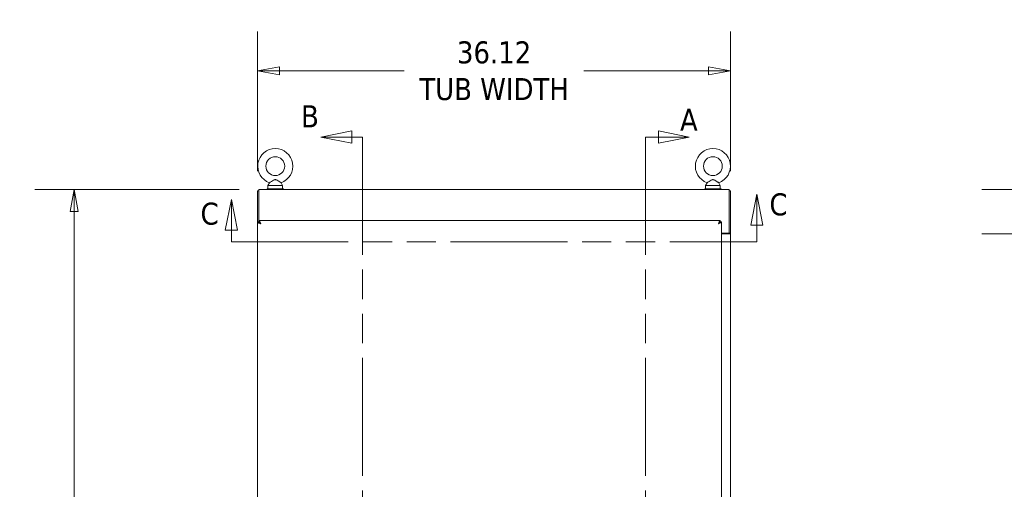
# Model space of a CAD drawing. Header units: inches. Extents: x 16 to 394, y 3 to 249.
# Tile 59 of 116: x 132 to 207, y 164 to 200. Entities that reach past the tile are written whole.
import ezdxf

# ---------------------------------------------------------------- set-up
doc = ezdxf.new("R2010")
doc.units = ezdxf.units.IN
doc.header["$LTSCALE"] = 24
doc.header["$MEASUREMENT"] = 0
doc.linetypes.add('DOUBLE_DASH_CHAIN', pattern=[1.2403, 0.6614, -0.0827, 0.1654, -0.0827, 0.1654, -0.0827])
doc.layers.get('0').update_dxf_attribs({"lineweight": 0})
for name, color, linetype, lineweight in [('Dimension (ANSI)', 7, 'Continuous', 5), ('Section Line (ANSI)', 7, 'DOUBLE_DASH_CHAIN', 5), ('Visible (ANSI)', 7, 'Continuous', 5)]:
    doc.layers.add(name, color=color, linetype=linetype, lineweight=lineweight)
doc.styles.add('Note Text (ANSI)', font='tahoma.ttf')
doc.styles.add('ROMANS', font='tahoma.ttf')
doc.dimstyles.new('Default (ANSI)', dxfattribs={"dimscale": 24, "dimtxt": 0.07, "dimasz": 0.07, "dimexe": 0.125, "dimexo": 0.0625, "dimgap": 0.031496, "dimtad": 0, "dimtih": 1, "dimtoh": 1, "dimrnd": 1e-08, "dimzin": 0, "dimdsep": 46, "dimtxsty": 'ROMANS', "dimblk": 'Filled-1', "dimcen": 0.09, "dimdle": 0.393701, "dimclrd": 256, "dimclre": 256, "dimclrt": 256, "dimadec": 0, "dimazin": 0, "dimtfac": 0.928571, "dimtofl": 0, "dimtmove": 0, "dimatfit": 3, "dimfxl": 1, "dimtolj": 1, "dimtzin": 0, "dimlwd": -1, "dimlwe": -1, "dimarcsym": 0})

# ---------------------------------------------------------------- blocks, each defined once
blk = doc.blocks.new('2dTransSection0')
at = {"layer": 'Section Line (ANSI)', "linetype": 'DOUBLE_DASH_CHAIN', "ltscale": 0.023591}
blk.add_line((7.4855, 7.9646), (7.4855, 4.7302), dxfattribs=at)
at = {"layer": 'Section Line (ANSI)', "linetype": 'Continuous'}
for p, q in [((7.4855, 7.9646), (7.4855, 7.9488)), ((7.4855, 7.9646), (7.527, 7.9646)), ((7.625, 7.9646), (7.527, 7.9841)), ((7.527, 7.9841), (7.527, 7.9451)), ((7.527, 7.9646), (7.625, 7.9646)), ((7.527, 7.9451), (7.625, 7.9646)), ((7.4855, 4.746), (7.4855, 4.7302)), ((7.628, 4.7302), (7.53, 4.7497)), ((7.53, 4.7497), (7.53, 4.7107)), ((7.4855, 4.7302), (7.53, 4.7302)), ((7.53, 4.7302), (7.628, 4.7302)), ((7.53, 4.7107), (7.628, 4.7302))]:
    blk.add_line(p, q, dxfattribs=at)
at = {"layer": 'Section Line (ANSI)', "linetype": 'Continuous', "flags": 128}
for points in [[(7.527, 7.9451), (7.625, 7.9646), (7.527, 7.9841), (7.527, 7.9451)], [(7.53, 4.7107), (7.628, 4.7302), (7.53, 4.7497), (7.53, 4.7107)]]:
    blk.add_lwpolyline(points, dxfattribs=at)
at = {"layer": 'Section Line (ANSI)'}
for points in [[(7.527, 7.9451), (7.625, 7.9646), (7.527, 7.9841), (7.527, 7.9451)], [(7.53, 4.7107), (7.628, 4.7302), (7.53, 4.7497), (7.53, 4.7107)]]:
    blk.add_solid(points, dxfattribs=at)
at = {"layer": 'Section Line (ANSI)', "char_height": 0.07, "attachment_point": 7, "style": 'Note Text (ANSI)'}
for insert in [(7.5953, 7.9844), (7.6152, 4.6246)]:
    blk.add_mtext('A', dxfattribs=dict(at, insert=insert))
blk = doc.blocks.new('2dTransSection1')
at = {"layer": 'Section Line (ANSI)', "linetype": 'Continuous'}
for p, q in [((6.5508, 7.9841), (6.4528, 7.9646)), ((6.5508, 7.9646), (6.4528, 7.9646)), ((6.4528, 7.9646), (6.5508, 7.9451)), ((6.5508, 7.9451), (6.5508, 7.9841)), ((6.5845, 7.9646), (6.5508, 7.9646)), ((6.5845, 7.9646), (6.5845, 7.9488)), ((6.5505, 4.7497), (6.4525, 4.7302)), ((6.5505, 4.7107), (6.5505, 4.7497)), ((6.5845, 4.746), (6.5845, 4.7302)), ((6.5505, 4.7302), (6.4525, 4.7302)), ((6.4525, 4.7302), (6.5505, 4.7107)), ((6.5845, 4.7302), (6.5505, 4.7302))]:
    blk.add_line(p, q, dxfattribs=at)
at = {"layer": 'Section Line (ANSI)', "linetype": 'DOUBLE_DASH_CHAIN', "ltscale": 0.023591}
blk.add_line((6.5845, 7.9646), (6.5845, 4.7302), dxfattribs=at)
at = {"layer": 'Section Line (ANSI)', "linetype": 'Continuous', "flags": 128}
for points in [[(6.5508, 7.9841), (6.4528, 7.9646), (6.5508, 7.9451), (6.5508, 7.9841)], [(6.5505, 4.7497), (6.4525, 4.7302), (6.5505, 4.7107), (6.5505, 4.7497)]]:
    blk.add_lwpolyline(points, dxfattribs=at)
at = {"layer": 'Section Line (ANSI)'}
for points in [[(6.5508, 7.9841), (6.4528, 7.9646), (6.5508, 7.9451), (6.5508, 7.9841)], [(6.5505, 4.7497), (6.4525, 4.7302), (6.5505, 4.7107), (6.5505, 4.7497)]]:
    blk.add_solid(points, dxfattribs=at)
at = {"layer": 'Section Line (ANSI)', "char_height": 0.07, "attachment_point": 7, "style": 'Note Text (ANSI)'}
for insert in [(6.3895, 7.9956), (6.4243, 4.6455)]:
    blk.add_mtext('B', dxfattribs=dict(at, insert=insert))
blk = doc.blocks.new('Filled-1')
at = {"color": 0}
for p, q in [((0, 0), (-1, 0.179)), ((-1, 0.179), (-1, -0.179)), ((-1, 0), (0, 0)), ((-1, -0.179), (0, 0))]:
    blk.add_line(p, q, dxfattribs=at)
at = {"color": 0, "flags": 128}
blk.add_lwpolyline([(-1, -0.179), (0, 0), (-1, 0.179), (-1, -0.179)], dxfattribs=at)
at = {"color": 0}
blk.add_solid([(-1, -0.179), (0, 0), (-1, 0.179), (-1, -0.179)], dxfattribs=at)
blk = doc.blocks.new('*D10')
at = {"layer": 'Defpoints', "color": 0, "transparency": 16777216}
for p in [(136.016, 187.15), (150.13, 187.15), (150.13, 115.025)]:
    blk.add_point(p, dxfattribs=at)
at = {"layer": 'Dimension (ANSI)', "transparency": 16777216}
for p, q in [((148.63, 187.15), (133.016, 187.15)), ((136.016, 185.47), (136.016, 155.533)), ((136.016, 116.705), (136.016, 146.643)), ((148.63, 115.025), (133.016, 115.025))]:
    blk.add_line(p, q, dxfattribs=at)
at = {"layer": 'Dimension (ANSI)', "transparency": 16777216, "xscale": 1.680000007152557, "yscale": 1.680000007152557, "zscale": 1.680000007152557}
for p, rotation in [((136.016, 187.15), 90), ((136.016, 115.025), 270)]:
    blk.add_blockref('Filled-1', p, dxfattribs=dict(at, rotation=rotation))
at = {"layer": 'Dimension (ANSI)', "transparency": 16777216, "insert": (136.016, 151.088), "char_height": 1.68, "attachment_point": 5, "style": 'ROMANS'}
blk.add_mtext('\\A1;72.13\\PTUB\\PHEIGHT', dxfattribs=at)
blk = doc.blocks.new('*D11')
at = {"layer": 'Defpoints', "color": 0, "transparency": 16777216}
for p in [(150.028, 196.195), (150.028, 187.048), (186.153, 187.048)]:
    blk.add_point(p, dxfattribs=at)
at = {"layer": 'Dimension (ANSI)', "transparency": 16777216}
for p, q in [((150.028, 188.548), (150.028, 199.195)), ((186.153, 188.548), (186.153, 199.195)), ((151.708, 196.195), (161.234, 196.195)), ((184.473, 196.195), (174.947, 196.195))]:
    blk.add_line(p, q, dxfattribs=at)
at = {"layer": 'Dimension (ANSI)', "transparency": 16777216, "xscale": 1.680000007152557, "yscale": 1.680000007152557, "zscale": 1.680000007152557, "rotation": 180}
blk.add_blockref('Filled-1', (150.028, 196.195), dxfattribs=at)
at = {"layer": 'Dimension (ANSI)', "transparency": 16777216, "xscale": 1.680000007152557, "yscale": 1.680000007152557, "zscale": 1.680000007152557}
blk.add_blockref('Filled-1', (186.153, 196.195), dxfattribs=at)
at = {"layer": 'Dimension (ANSI)', "transparency": 16777216, "insert": (168.09, 196.195), "char_height": 1.68, "attachment_point": 5, "style": 'ROMANS'}
blk.add_mtext('\\A1;\\fTahoma|b0|i0;\\H1.6800;36.12\\P\\fTahoma|b0|i0;\\H1.6800;TUB WIDTH', dxfattribs=at)
blk = doc.blocks.new('2dTransSection2')
at = {"layer": 'Section Line (ANSI)', "linetype": 'Continuous'}
for p, q in [((7.8397, 7.7826), (7.8202, 7.6846)), ((7.8397, 7.6846), (7.8397, 7.7826)), ((7.8592, 7.6846), (7.8397, 7.7826)), ((6.1678, 7.7665), (6.1483, 7.6685)), ((6.1678, 7.6685), (6.1678, 7.7665)), ((6.1873, 7.6685), (6.1678, 7.7665)), ((7.8202, 7.6846), (7.8592, 7.6846)), ((7.8397, 7.6313), (7.8397, 7.6846)), ((6.1483, 7.6685), (6.1873, 7.6685)), ((6.1678, 7.6313), (6.1678, 7.6685)), ((6.1678, 7.6313), (6.1834, 7.6313)), ((7.8241, 7.6313), (7.8397, 7.6313))]:
    blk.add_line(p, q, dxfattribs=at)
at = {"layer": 'Section Line (ANSI)', "linetype": 'DOUBLE_DASH_CHAIN', "ltscale": 0.023428}
blk.add_line((6.1678, 7.6313), (7.8397, 7.6313), dxfattribs=at)
at = {"layer": 'Section Line (ANSI)', "linetype": 'Continuous', "flags": 128}
for points in [[(7.8592, 7.6846), (7.8397, 7.7826), (7.8202, 7.6846), (7.8592, 7.6846)], [(6.1873, 7.6685), (6.1678, 7.7665), (6.1483, 7.6685), (6.1873, 7.6685)]]:
    blk.add_lwpolyline(points, dxfattribs=at)
at = {"layer": 'Section Line (ANSI)'}
for points in [[(7.8592, 7.6846), (7.8397, 7.7826), (7.8202, 7.6846), (7.8592, 7.6846)], [(6.1873, 7.6685), (6.1678, 7.7665), (6.1483, 7.6685), (6.1873, 7.6685)]]:
    blk.add_solid(points, dxfattribs=at)
at = {"layer": 'Section Line (ANSI)', "char_height": 0.07, "attachment_point": 7, "style": 'Note Text (ANSI)'}
for insert in [(7.8799, 7.7143), (6.0695, 7.6848)]:
    blk.add_mtext('C', dxfattribs=dict(at, insert=insert))
blk = doc.blocks.new('*D35')
at = {"layer": 'Defpoints', "color": 0, "transparency": 16777216}
for p in [(229.004, 187.15), (208.346, 183.775), (228.019, 183.775)]:
    blk.add_point(p, dxfattribs=at)
at = {"layer": 'Dimension (ANSI)', "transparency": 16777216}
for p, q in [((208.346, 188.83), (208.346, 192.415)), ((208.346, 192.415), (210.026, 192.415)), ((227.504, 187.15), (205.346, 187.15)), ((226.519, 183.775), (205.346, 183.775)), ((208.346, 182.095), (208.346, 180.415))]:
    blk.add_line(p, q, dxfattribs=at)
at = {"layer": 'Dimension (ANSI)', "transparency": 16777216, "xscale": 1.680000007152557, "yscale": 1.680000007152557, "zscale": 1.680000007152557}
for p, rotation in [((208.346, 187.15), 270), ((208.346, 183.775), 90)]:
    blk.add_blockref('Filled-1', p, dxfattribs=dict(at, rotation=rotation))
at = {"layer": 'Dimension (ANSI)', "transparency": 16777216, "insert": (212.927, 192.415), "char_height": 1.68, "attachment_point": 5, "style": 'ROMANS'}
blk.add_mtext('\\A1;3.38', dxfattribs=at)

msp = doc.modelspace()

# ---------------------------------------------------------------- linework, layer by layer
at = {"layer": 'Visible (ANSI)'}
for p, q in [((150.9364, 187.6681), (150.8197, 187.4627)), ((150.8197, 187.4627), (151.9397, 187.4627)), ((150.8197, 187.4627), (150.8197, 187.2127)), ((151.8229, 187.6681), (151.9397, 187.4627)), ((151.9397, 187.4627), (151.9397, 187.2127)), ((184.3574, 187.6681), (184.2407, 187.4627)), ((184.2407, 187.4627), (185.3607, 187.4627)), ((184.2407, 187.4627), (184.2407, 187.2127)), ((185.2439, 187.6681), (185.3607, 187.4627)), ((185.3607, 187.4627), (185.3607, 187.2127)), ((150.0277, 187.0482), (150.0277, 184.6725)), ((150.1297, 187.0482), (150.0277, 187.0482)), ((150.1297, 187.1502), (186.0507, 187.1502)), ((150.1297, 187.1502), (150.1297, 186.9076)), ((150.1297, 184.7752), (150.1297, 186.9076)), ((152.0047, 187.2127), (150.7547, 187.2127)), ((150.7547, 187.2127), (150.7547, 187.1502)), ((152.0047, 187.2127), (152.0047, 187.1502)), ((185.4257, 187.2127), (184.1757, 187.2127)), ((184.1757, 187.2127), (184.1757, 187.1502)), ((185.4257, 187.2127), (185.4257, 187.1502)), ((186.0507, 186.9076), (186.0507, 187.1502)), ((186.0507, 187.0482), (186.1527, 187.0482)), ((186.0507, 186.9076), (186.0507, 183.8262)), ((186.1527, 183.8064), (186.1527, 187.0482)), ((150.1277, 184.6725), (150.0257, 184.6725)), ((150.0257, 121.5029), (150.0257, 184.6725)), ((150.1284, 184.6732), (150.1284, 184.7752)), ((150.1284, 184.7752), (185.3605, 184.7752)), ((150.1297, 184.6574), (150.1297, 184.6732)), ((185.3605, 184.6732), (185.3605, 184.7752)), ((185.3612, 184.6725), (185.4632, 184.6725)), ((185.4632, 184.6725), (185.4632, 121.5029)), ((185.4632, 183.8262), (186.0507, 183.8262)), ((185.4632, 183.7752), (185.91, 183.7752)), ((186.1527, 183.7752), (185.91, 183.7752)), ((186.0507, 183.8064), (186.0507, 183.8262)), ((186.0507, 183.8064), (186.1527, 183.8064)), ((186.0507, 183.7752), (186.0507, 183.8064)), ((186.1527, 183.8064), (186.1527, 183.7752)), ((186.1527, 183.7752), (186.1527, 122.4002))]:
    msp.add_line(p, q, dxfattribs=at)
for centre in [(151.3797, 188.9327), (184.8007, 188.9327)]:
    msp.add_circle(centre, 0.72, dxfattribs=at)
for centre in [(151.3797, 188.9327), (184.8007, 188.9327)]:
    msp.add_arc(centre, 1.34, 289.317349, 250.682651, dxfattribs=at)
for points, knots in [([(151.3797, 187.9027), (151.3659, 187.9027), (151.3523, 187.9011), (151.3092, 187.8914), (151.2808, 187.8787), (151.2051, 187.8397), (151.1473, 187.8026), (151.0548, 187.7433), (151.0242, 187.7236), (150.9787, 187.6947), (150.9616, 187.684), (150.9412, 187.6711), (150.9364, 187.6681), (150.9364, 187.6681)], [0.91423809, 0.91423809, 0.91423809, 0.91423809, 0.9520549, 0.9520549, 1.03110369, 1.03110369, 1.1787345, 1.1787345, 1.27626296, 1.27626296, 1.36241496, 1.36241496, 1.43431483, 1.43431483, 1.43431483, 1.43431483]), ([(151.8229, 187.6681), (151.8229, 187.6681), (151.8223, 187.6685), (151.8176, 187.6714), (151.8091, 187.6768), (151.7826, 187.6935), (151.7642, 187.7052), (151.717, 187.7353), (151.6872, 187.7544), (151.6107, 187.8033), (151.5656, 187.832), (151.4886, 187.8745), (151.4505, 187.8928), (151.4012, 187.9017), (151.3904, 187.9027), (151.3797, 187.9027)], [0.44477245, 0.44477245, 0.44477245, 0.44477245, 0.46536928, 0.46536928, 0.52564713, 0.52564713, 0.59143372, 0.59143372, 0.67079373, 0.67079373, 0.78259067, 0.78259067, 0.8847232, 0.8847232, 0.91423809, 0.91423809, 0.91423809, 0.91423809]), ([(184.8007, 187.9027), (184.7869, 187.9027), (184.7733, 187.9011), (184.7302, 187.8914), (184.7018, 187.8787), (184.6261, 187.8397), (184.5683, 187.8026), (184.4758, 187.7433), (184.4452, 187.7236), (184.3997, 187.6947), (184.3826, 187.684), (184.3622, 187.6711), (184.3574, 187.6681), (184.3574, 187.6681)], [0.91423809, 0.91423809, 0.91423809, 0.91423809, 0.9520549, 0.9520549, 1.03110369, 1.03110369, 1.1787345, 1.1787345, 1.27626296, 1.27626296, 1.36241496, 1.36241496, 1.43431483, 1.43431483, 1.43431483, 1.43431483]), ([(185.2439, 187.6681), (185.2439, 187.6681), (185.2433, 187.6685), (185.2386, 187.6714), (185.2301, 187.6768), (185.2036, 187.6935), (185.1852, 187.7052), (185.138, 187.7353), (185.1082, 187.7544), (185.0317, 187.8033), (184.9866, 187.832), (184.9096, 187.8745), (184.8715, 187.8928), (184.8222, 187.9017), (184.8114, 187.9027), (184.8007, 187.9027)], [0.44477245, 0.44477245, 0.44477245, 0.44477245, 0.46536928, 0.46536928, 0.52564713, 0.52564713, 0.59143372, 0.59143372, 0.67079373, 0.67079373, 0.78259067, 0.78259067, 0.8847232, 0.8847232, 0.91423809, 0.91423809, 0.91423809, 0.91423809]), ([(150.0257, 184.6725), (150.0257, 184.6461), (150.0596, 184.6197), (150.1153, 184.5933), (150.1582, 184.5731), (150.2131, 184.5528), (150.2683, 184.5326)], [0, 0, 0, 0, 0.8887074, 0.8887074, 0.8887074, 1.5707963, 1.5707963, 1.5707963, 1.5707963]), ([(150.2683, 184.5326), (150.2206, 184.5628), (150.1736, 184.593), (150.1486, 184.6233), (150.135, 184.6397), (150.1277, 184.6561), (150.1277, 184.6725)], [0, 0, 0, 0, 1.0185375, 1.0185375, 1.0185375, 1.5707963, 1.5707963, 1.5707963, 1.5707963]), ([(150.2683, 184.5326), (150.2419, 184.6044), (150.2155, 184.6756), (150.1891, 184.7209), (150.1689, 184.7557), (150.1486, 184.7752), (150.1284, 184.7752)], [0, 0, 0, 0, 0.8887074, 0.8887074, 0.8887074, 1.5707963, 1.5707963, 1.5707963, 1.5707963]), ([(150.2683, 184.5326), (150.2381, 184.5803), (150.2078, 184.6272), (150.1776, 184.6523), (150.1612, 184.6659), (150.1448, 184.6732), (150.1284, 184.6732)], [0, 0, 0, 0, 1.0185375, 1.0185375, 1.0185375, 1.5707963, 1.5707963, 1.5707963, 1.5707963]), ([(185.3605, 184.7752), (185.3341, 184.7752), (185.3077, 184.7413), (185.2813, 184.6855), (185.2611, 184.6427), (185.2408, 184.5877), (185.2205, 184.5326)], [0, 0, 0, 0, 0.8887074, 0.8887074, 0.8887074, 1.5707963, 1.5707963, 1.5707963, 1.5707963]), ([(185.2205, 184.5326), (185.2508, 184.5803), (185.281, 184.6272), (185.3113, 184.6523), (185.3277, 184.6659), (185.3441, 184.6732), (185.3605, 184.6732)], [0, 0, 0, 0, 1.0185375, 1.0185375, 1.0185375, 1.5707963, 1.5707963, 1.5707963, 1.5707963]), ([(185.2205, 184.5326), (185.2924, 184.5589), (185.3636, 184.5853), (185.4089, 184.6117), (185.4437, 184.632), (185.4632, 184.6522), (185.4632, 184.6725)], [0, 0, 0, 0, 0.8887074, 0.8887074, 0.8887074, 1.5707963, 1.5707963, 1.5707963, 1.5707963]), ([(185.2205, 184.5326), (185.2683, 184.5628), (185.3152, 184.593), (185.3403, 184.6233), (185.3538, 184.6397), (185.3612, 184.6561), (185.3612, 184.6725)], [0, 0, 0, 0, 1.0185375, 1.0185375, 1.0185375, 1.5707963, 1.5707963, 1.5707963, 1.5707963])]:
    msp.add_open_spline(points, degree=3, knots=knots, dxfattribs=at)

# ---------------------------------------------------------------- block references
at = {"layer": 'Section Line (ANSI)', "xscale": 24, "yscale": 24, "zscale": 24}
for name in ['2dTransSection1', '2dTransSection0', '2dTransSection2']:
    msp.add_blockref(name, (0, 0), dxfattribs=at)

# ---------------------------------------------------------------- dimensions: what is measured, and where the dimension line sits
at = {"layer": 'Dimension (ANSI)'}
dim = msp.add_linear_dim(base=(150.0276739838, 196.1945996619), p1=(186.1526739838, 187.0481754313), p2=(150.0276739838, 187.0481754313), text='\\fTahoma|b0|i0;\\H1.6800;<>\\P\\fTahoma|b0|i0;\\H1.6800;TUB WIDTH', dimstyle='Default (ANSI)', override={"dimgap": 0.031496, "dimtih": 0, "dimtoh": 0, "dimdec": 2, "dimtol": 0, "dimlim": 0, "dimtp": 0, "dimtm": 0, "dimtdec": 2, "dimatfit": 1}, dxfattribs=at)
dim.commit()
dim.dimension.update_dxf_attribs({"geometry": '*D11', "text_midpoint": (168.0901739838, 196.1945996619), "dimtype": 160})
dim = msp.add_linear_dim(base=(208.3455244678, 183.7751754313), p1=(229.0039252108, 187.1501754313), p2=(228.0190502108, 183.7751754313), angle=90, dimstyle='Default (ANSI)', override={"dimgap": 0.031496, "dimdec": 2, "dimtol": 0, "dimlim": 0, "dimtp": 0, "dimtm": 0, "dimtdec": 2, "dimatfit": 1}, dxfattribs=at)
dim.commit()
dim.dimension.update_dxf_attribs({"geometry": '*D35', "text_midpoint": (212.9268430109, 192.4150718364), "dimtype": 160})
dim = msp.add_linear_dim(base=(136.0155407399, 187.1501754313), p1=(150.1296739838, 115.0251754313), p2=(150.1296739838, 187.1501754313), angle=90, text='<>\\PTUB\\PHEIGHT', dimstyle='Default (ANSI)', override={"dimgap": 0.031496, "dimdec": 2, "dimtol": 0, "dimlim": 0, "dimtp": 0, "dimtm": 0, "dimtdec": 2, "dimatfit": 1}, dxfattribs=at)
dim.commit()
dim.dimension.update_dxf_attribs({"geometry": '*D10', "text_midpoint": (136.0155407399, 151.0876754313), "dimtype": 160})

doc.saveas('drawing.dxf')
